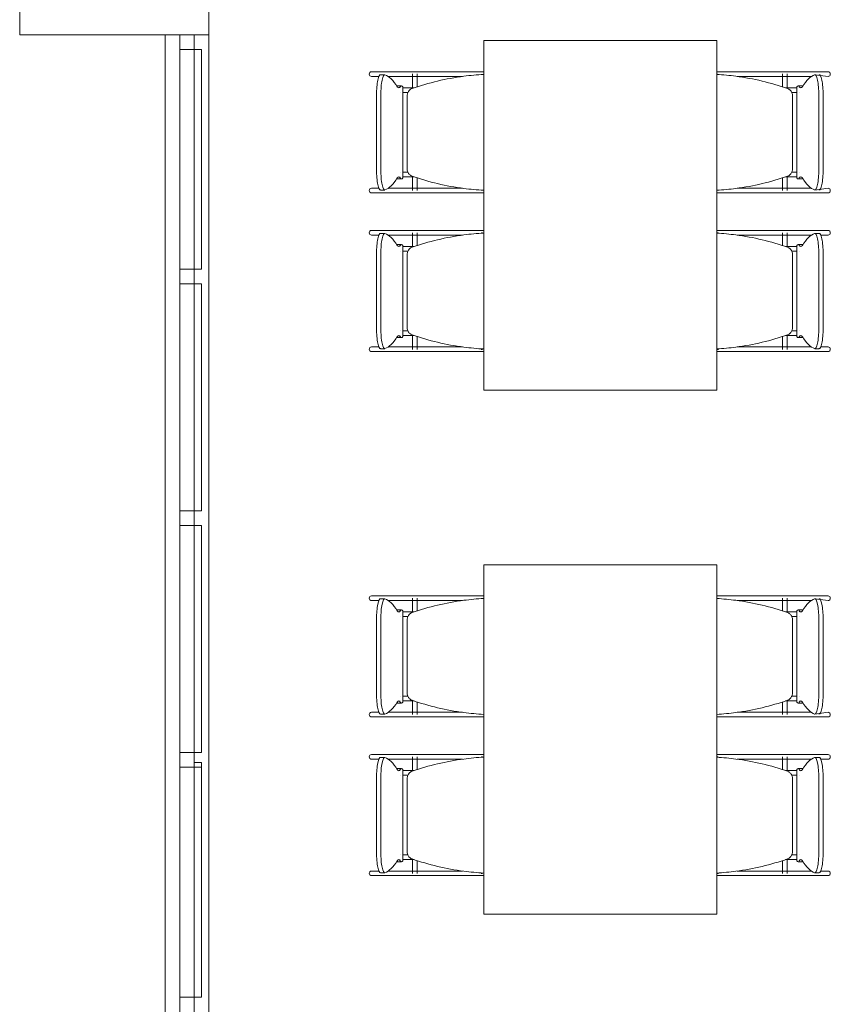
# Model space of a CAD drawing. Extents: x -1871171.1 to -1871111.3, y 2848215.5 to 2848272.6.
# Tile 67 of 121: x -1871166 to -1871163.2, y 2848261 to 2848264.4. Entities that reach past the tile are written whole.
import ezdxf

# ---------------------------------------------------------------- set-up
doc = ezdxf.new("R2010")
doc.units = 0
doc.header["$MEASUREMENT"] = 0
for name, color, linetype, lineweight in [('6075-BSE-ARQ-TERR$0$K-BSE-ARQ-ALV', 7, 'CONTINUOUS', 5), ('6075-BSE-ARQ-TERR$0$K-BSE-ARQ-LAY', 252, 'CONTINUOUS', 5), ('6075-BSE-ARQ-TERR$0$K-BSE-ARQ-MOB', 8, 'CONTINUOUS', 5)]:
    doc.layers.add(name, color=color, linetype=linetype, lineweight=lineweight)
doc.layers.add('K-NV2-ARQ-TXT-GER', color=1, linetype='CONTINUOUS')

# ---------------------------------------------------------------- blocks, each defined once
blk = doc.blocks.new('6075-BSE-ARQ-TERR')
at = {"layer": '6075-BSE-ARQ-TERR$0$K-BSE-ARQ-ALV'}
for p, q in [((0.65, -1), (0.65, -24.25)), ((0, -6.25), (0, -7.25)), ((0, -7.25), (0.65, -7.25)), ((0.5, -12.25), (0.5, -7.25))]:
    blk.add_line(p, q, dxfattribs=at)
at = {"layer": '6075-BSE-ARQ-TERR$0$K-BSE-ARQ-LAY', "extrusion": (0, 0, -1)}
for p, q in [((0.55, -7.25), (0.55, -12.25)), ((0.6, -12.25), (0.6, -7.25)), ((0.6245, -8.055), (0.55, -8.055)), ((0.55, -8.105), (0.6245, -8.105)), ((0.6245, -8.885), (0.55, -8.885)), ((0.55, -8.935), (0.6245, -8.935)), ((0.6245, -9.715), (0.55, -9.715)), ((0.55, -9.765), (0.6245, -9.765)), ((0.6245, -10.555), (0.55, -10.555))]:
    blk.add_line(p, q, dxfattribs=at)
at = {"layer": '6075-BSE-ARQ-TERR$0$K-BSE-ARQ-LAY'}
for p, q in [((0.55, -7.3), (0.6245, -7.3)), ((0.6245, -8.055), (0.6245, -7.3)), ((0.6245, -8.885), (0.6245, -8.105)), ((0.6245, -9.715), (0.6245, -8.935)), ((0.6245, -9.75), (0.6, -9.75)), ((0.6245, -10.555), (0.6245, -9.75))]:
    blk.add_line(p, q, dxfattribs=at)
at = {"layer": '6075-BSE-ARQ-TERR$0$K-BSE-ARQ-MOB'}
for p, q in [((1.5947, -7.2701), (1.5947, -8.4701)), ((2.3947, -7.2701), (1.5947, -7.2701)), ((2.3947, -8.4701), (2.3947, -7.2701)), ((1.3519, -7.3771), (1.2087, -7.3771)), ((1.2087, -7.3931), (1.2339, -7.3931)), ((1.2541, -7.387), (1.2393, -7.387)), ((1.2654, -7.3931), (1.4305, -7.3931)), ((1.3499, -7.3846), (1.3499, -7.4339)), ((1.459, -7.3771), (1.3532, -7.3771)), ((1.3659, -7.4288), (1.3659, -7.3846)), ((1.559, -7.3771), (1.4614, -7.3771)), ((1.4614, -7.3931), (1.5213, -7.3931)), ((1.5947, -7.3771), (1.56, -7.3771)), ((2.3958, -7.3846), (2.3958, -7.3865)), ((2.4495, -7.3771), (2.4137, -7.3771)), ((2.6329, -7.3771), (2.4509, -7.3771)), ((2.4648, -7.3931), (2.6329, -7.3931)), ((2.6202, -7.3846), (2.6202, -7.4288)), ((2.6362, -7.4339), (2.6362, -7.3846)), ((2.7775, -7.3771), (2.6497, -7.3771)), ((2.6497, -7.3931), (2.7207, -7.3931)), ((2.7775, -7.3931), (2.7321, -7.387)), ((1.3119, -7.425), (1.2972, -7.425)), ((1.3161, -7.7418), (1.3161, -7.4284)), ((2.67, -7.4284), (2.67, -7.7418)), ((2.689, -7.425), (2.6742, -7.425)), ((1.226, -7.7132), (1.226, -7.457)), ((1.2407, -7.457), (1.2407, -7.7132)), ((1.3315, -7.4581), (1.3315, -7.7121)), ((2.6547, -7.7121), (2.6547, -7.4581)), ((2.7454, -7.7132), (2.7454, -7.457)), ((2.7602, -7.457), (2.7602, -7.7132)), ((1.3499, -7.7362), (1.3499, -7.7851)), ((1.3659, -7.7851), (1.3659, -7.7413)), ((2.6202, -7.7413), (2.6202, -7.7851)), ((2.6362, -7.7851), (2.6362, -7.7362)), ((1.2339, -7.7771), (1.2087, -7.7771)), ((1.3519, -7.7771), (1.2654, -7.7771)), ((1.2972, -7.7451), (1.3119, -7.7451)), ((1.459, -7.7771), (1.3532, -7.7771)), ((1.5213, -7.7771), (1.4614, -7.7771)), ((2.6329, -7.7771), (2.4648, -7.7771)), ((2.7207, -7.7771), (2.6497, -7.7771)), ((2.6742, -7.7451), (2.689, -7.7451)), ((2.7321, -7.7832), (2.7775, -7.7771)), ((1.2087, -7.7931), (1.4305, -7.7931)), ((1.2393, -7.7832), (1.2541, -7.7832)), ((1.4614, -7.7931), (1.5725, -7.7931)), ((2.3958, -7.7836), (2.3958, -7.7851)), ((2.4137, -7.7931), (2.5247, -7.7931)), ((2.5556, -7.7931), (2.7775, -7.7931)), ((1.3519, -7.9221), (1.2087, -7.9221)), ((1.2087, -7.9381), (1.2339, -7.9381)), ((1.2541, -7.932), (1.2393, -7.932)), ((1.2654, -7.9381), (1.4305, -7.9381)), ((1.3499, -7.9301), (1.3499, -7.9789)), ((1.459, -7.9221), (1.3532, -7.9221)), ((1.3659, -7.9738), (1.3659, -7.9301)), ((1.559, -7.9221), (1.4614, -7.9221)), ((1.4614, -7.9381), (1.5213, -7.9381)), ((1.5947, -7.9221), (1.56, -7.9221)), ((1.5863, -7.9301), (1.59, -7.9301)), ((2.3958, -7.9301), (2.3958, -7.9315)), ((2.3961, -7.9301), (2.3998, -7.9301)), ((2.4495, -7.9221), (2.4137, -7.9221)), ((2.6329, -7.9221), (2.4509, -7.9221)), ((2.4648, -7.9381), (2.6329, -7.9381)), ((2.6202, -7.9301), (2.6202, -7.9738)), ((2.6362, -7.9789), (2.6362, -7.9301)), ((2.7775, -7.9221), (2.6497, -7.9221)), ((2.6497, -7.9381), (2.7207, -7.9381)), ((2.7468, -7.932), (2.7321, -7.932)), ((2.7522, -7.9381), (2.7775, -7.9381)), ((1.3119, -7.97), (1.2972, -7.97)), ((1.3161, -8.2868), (1.3161, -7.9734)), ((2.67, -7.9734), (2.67, -8.2868)), ((2.689, -7.97), (2.6742, -7.97)), ((1.226, -8.2582), (1.226, -8.002)), ((1.2407, -8.002), (1.2407, -8.2582)), ((1.3315, -8.0031), (1.3315, -8.2571)), ((2.6547, -8.2571), (2.6547, -8.0031)), ((2.7454, -8.2582), (2.7454, -8.002)), ((2.7602, -8.002), (2.7602, -8.2582)), ((1.3499, -8.2812), (1.3499, -8.3306)), ((2.6362, -8.3306), (2.6362, -8.2812)), ((1.2972, -8.2901), (1.3119, -8.2901)), ((1.3659, -8.3306), (1.3659, -8.2863)), ((2.6202, -8.2863), (2.6202, -8.3306)), ((2.6742, -8.2901), (2.689, -8.2901)), ((1.2339, -8.3221), (1.2087, -8.3221)), ((1.2087, -8.3381), (1.4305, -8.3381)), ((1.2393, -8.3282), (1.2541, -8.3282)), ((1.3519, -8.3221), (1.2654, -8.3221)), ((1.459, -8.3221), (1.3532, -8.3221)), ((1.5213, -8.3221), (1.4614, -8.3221)), ((1.4614, -8.3381), (1.5725, -8.3381)), ((1.59, -8.3306), (1.5855, -8.3306)), ((2.3958, -8.3286), (2.3958, -8.3306)), ((2.4007, -8.3306), (2.3961, -8.3306)), ((2.4137, -8.3381), (2.5247, -8.3381)), ((2.6329, -8.3221), (2.4648, -8.3221)), ((2.5556, -8.3381), (2.7775, -8.3381)), ((2.7207, -8.3221), (2.6497, -8.3221)), ((2.7321, -8.3282), (2.7468, -8.3282)), ((2.7775, -8.3221), (2.7522, -8.3221)), ((1.5947, -8.4701), (2.3947, -8.4701)), ((1.5947, -9.0701), (1.5947, -10.2701)), ((2.3947, -9.0701), (1.5947, -9.0701)), ((2.3947, -10.2701), (2.3947, -9.0701)), ((1.3519, -9.1771), (1.2087, -9.1771)), ((1.2087, -9.1931), (1.2339, -9.1931)), ((1.2541, -9.187), (1.2393, -9.187)), ((1.2654, -9.1931), (1.4305, -9.1931)), ((1.3499, -9.1846), (1.3499, -9.2339)), ((1.459, -9.1771), (1.3532, -9.1771)), ((1.3659, -9.2288), (1.3659, -9.1846)), ((1.559, -9.1771), (1.4614, -9.1771)), ((1.4614, -9.1931), (1.5213, -9.1931)), ((1.5947, -9.1771), (1.56, -9.1771)), ((2.3958, -9.1846), (2.3958, -9.1865)), ((2.4495, -9.1771), (2.4137, -9.1771)), ((2.6329, -9.1771), (2.4509, -9.1771)), ((2.4648, -9.1931), (2.6329, -9.1931)), ((2.6202, -9.1846), (2.6202, -9.2288)), ((2.6362, -9.2339), (2.6362, -9.1846)), ((2.7775, -9.1771), (2.6497, -9.1771)), ((2.6497, -9.1931), (2.7207, -9.1931)), ((2.7775, -9.1931), (2.7321, -9.187)), ((1.3119, -9.225), (1.2972, -9.225)), ((1.3161, -9.5418), (1.3161, -9.2284)), ((2.67, -9.2284), (2.67, -9.5418)), ((2.689, -9.225), (2.6742, -9.225)), ((1.226, -9.5132), (1.226, -9.257)), ((1.2407, -9.257), (1.2407, -9.5132)), ((1.3315, -9.2581), (1.3315, -9.5121)), ((2.6547, -9.5121), (2.6547, -9.2581)), ((2.7454, -9.5132), (2.7454, -9.257)), ((2.7602, -9.257), (2.7602, -9.5132)), ((1.3499, -9.5362), (1.3499, -9.5851)), ((2.6362, -9.5851), (2.6362, -9.5362)), ((1.2972, -9.5451), (1.3119, -9.5451)), ((1.3659, -9.5851), (1.3659, -9.5413)), ((2.6202, -9.5413), (2.6202, -9.5851)), ((2.6742, -9.5451), (2.689, -9.5451)), ((1.2339, -9.5771), (1.2087, -9.5771)), ((1.2087, -9.5931), (1.4305, -9.5931)), ((1.2393, -9.5832), (1.2541, -9.5832)), ((1.3519, -9.5771), (1.2654, -9.5771)), ((1.459, -9.5771), (1.3532, -9.5771)), ((1.5213, -9.5771), (1.4614, -9.5771)), ((1.4614, -9.5931), (1.5725, -9.5931)), ((2.3958, -9.5836), (2.3958, -9.5851)), ((2.4137, -9.5931), (2.5247, -9.5931)), ((2.6329, -9.5771), (2.4648, -9.5771)), ((2.5556, -9.5931), (2.7775, -9.5931)), ((2.7207, -9.5771), (2.6497, -9.5771)), ((2.7321, -9.5832), (2.7775, -9.5771)), ((1.3519, -9.7221), (1.2087, -9.7221)), ((1.2087, -9.7381), (1.2339, -9.7381)), ((1.2541, -9.732), (1.2393, -9.732)), ((1.2654, -9.7381), (1.4305, -9.7381)), ((1.3499, -9.7301), (1.3499, -9.7789)), ((1.459, -9.7221), (1.3532, -9.7221)), ((1.3659, -9.7738), (1.3659, -9.7301)), ((1.559, -9.7221), (1.4614, -9.7221)), ((1.4614, -9.7381), (1.5213, -9.7381)), ((1.5947, -9.7221), (1.56, -9.7221)), ((1.5863, -9.7301), (1.59, -9.7301)), ((2.3958, -9.7301), (2.3958, -9.7315)), ((2.3961, -9.7301), (2.3998, -9.7301)), ((2.4495, -9.7221), (2.4137, -9.7221)), ((2.6329, -9.7221), (2.4509, -9.7221)), ((2.4648, -9.7381), (2.6329, -9.7381)), ((2.6202, -9.7301), (2.6202, -9.7738)), ((2.6362, -9.7789), (2.6362, -9.7301)), ((2.7775, -9.7221), (2.6497, -9.7221)), ((2.6497, -9.7381), (2.7207, -9.7381)), ((2.7468, -9.732), (2.7321, -9.732)), ((2.7522, -9.7381), (2.7775, -9.7381)), ((1.3119, -9.77), (1.2972, -9.77)), ((1.3161, -10.0868), (1.3161, -9.7734)), ((2.67, -9.7734), (2.67, -10.0868)), ((2.689, -9.77), (2.6742, -9.77)), ((1.226, -10.0582), (1.226, -9.802)), ((1.2407, -9.802), (1.2407, -10.0582)), ((1.3315, -9.8031), (1.3315, -10.0571)), ((2.6547, -10.0571), (2.6547, -9.8031)), ((2.7454, -10.0582), (2.7454, -9.802)), ((2.7602, -9.802), (2.7602, -10.0582)), ((1.2972, -10.0901), (1.3119, -10.0901)), ((1.3499, -10.0812), (1.3499, -10.1306)), ((1.3659, -10.1306), (1.3659, -10.0863)), ((2.6202, -10.0863), (2.6202, -10.1306)), ((2.6362, -10.1306), (2.6362, -10.0812)), ((2.6742, -10.0901), (2.689, -10.0901)), ((1.2339, -10.1221), (1.2087, -10.1221)), ((1.2087, -10.1381), (1.4305, -10.1381)), ((1.2393, -10.1282), (1.2541, -10.1282)), ((1.3519, -10.1221), (1.2654, -10.1221)), ((1.459, -10.1221), (1.3532, -10.1221)), ((1.5213, -10.1221), (1.4614, -10.1221)), ((1.4614, -10.1381), (1.5725, -10.1381)), ((1.59, -10.1306), (1.5855, -10.1306)), ((2.3958, -10.1286), (2.3958, -10.1306)), ((2.4007, -10.1306), (2.3961, -10.1306)), ((2.4137, -10.1381), (2.5247, -10.1381)), ((2.6329, -10.1221), (2.4648, -10.1221)), ((2.5556, -10.1381), (2.7775, -10.1381)), ((2.7207, -10.1221), (2.6497, -10.1221)), ((2.7321, -10.1282), (2.7468, -10.1282)), ((2.7775, -10.1221), (2.7522, -10.1221)), ((1.5947, -10.2701), (2.3947, -10.2701))]:
    blk.add_line(p, q, dxfattribs=at)
at = {"layer": '6075-BSE-ARQ-TERR$0$K-BSE-ARQ-MOB', "flags": 128}
for points in [[(1.3532, -7.3771), (1.3457, -7.3771), (1.3445, -7.3771), (1.3365, -7.3771)], [(1.3365, -7.3931), (1.3532, -7.3931)], [(1.4614, -7.3771), (1.4566, -7.3771), (1.4337, -7.3771), (1.4305, -7.3771)], [(1.4305, -7.3931), (1.4614, -7.3931)], [(1.56, -7.3771), (1.5558, -7.3771), (1.5445, -7.3771), (1.5353, -7.3771)], [(1.5947, -7.3771), (1.5725, -7.3771)], [(2.4137, -7.3771), (2.3947, -7.3771)], [(2.4509, -7.3771), (2.4453, -7.3771), (2.4347, -7.3771), (2.4261, -7.3771)], [(2.5556, -7.3771), (2.5247, -7.3771)], [(2.5247, -7.3931), (2.5556, -7.3931)], [(2.6497, -7.3771), (2.6452, -7.3771), (2.6337, -7.3771), (2.6329, -7.3771)], [(2.6329, -7.3931), (2.6497, -7.3931)], [(1.3079, -7.4321), (1.3083, -7.4321)], [(1.3163, -7.4321), (1.3557, -7.4321)], [(2.6305, -7.4321), (2.6697, -7.4321)], [(2.6778, -7.4321), (2.6782, -7.4321), (2.6782, -7.4321)], [(1.3084, -7.4481), (1.3079, -7.4481), (1.3079, -7.4481)], [(1.333, -7.4481), (1.3253, -7.4481), (1.3239, -7.4481), (1.3165, -7.4481)], [(2.6699, -7.4481), (2.6652, -7.4481), (2.6534, -7.4481), (2.6524, -7.4481)], [(2.6782, -7.4481), (2.6778, -7.4481)], [(1.3079, -7.7221), (1.3083, -7.7221)], [(1.3084, -7.7381), (1.3079, -7.7381), (1.3079, -7.7381)], [(1.3163, -7.7221), (1.3337, -7.7221)], [(1.3557, -7.7381), (1.3239, -7.7381), (1.3165, -7.7381)], [(2.6699, -7.7381), (2.6652, -7.7381), (2.6341, -7.7381), (2.6305, -7.7381)], [(2.6531, -7.7221), (2.6697, -7.7221)], [(2.6778, -7.7221), (2.6782, -7.7221), (2.6782, -7.7221)], [(2.6782, -7.7381), (2.6778, -7.7381)], [(1.3532, -7.7771), (1.3457, -7.7771), (1.3445, -7.7771), (1.3365, -7.7771)], [(1.4614, -7.7771), (1.4566, -7.7771), (1.4337, -7.7771), (1.4305, -7.7771)], [(2.5556, -7.7771), (2.5247, -7.7771)], [(2.6497, -7.7771), (2.6452, -7.7771), (2.6337, -7.7771), (2.6329, -7.7771)], [(1.3365, -7.7931), (1.3532, -7.7931)], [(1.4305, -7.7931), (1.4614, -7.7931)], [(1.5353, -7.7931), (1.56, -7.7931)], [(1.5725, -7.7931), (1.5947, -7.7931)], [(2.3947, -7.7931), (2.4137, -7.7931)], [(2.4261, -7.7931), (2.4509, -7.7931)], [(2.5247, -7.7931), (2.5556, -7.7931)], [(2.6329, -7.7931), (2.6497, -7.7931)], [(1.3532, -7.9221), (1.3457, -7.9221), (1.3445, -7.9221), (1.3365, -7.9221)], [(1.3365, -7.9381), (1.3532, -7.9381)], [(1.4614, -7.9221), (1.4566, -7.9221), (1.4337, -7.9221), (1.4305, -7.9221)], [(1.4305, -7.9381), (1.4614, -7.9381)], [(1.56, -7.9221), (1.5558, -7.9221), (1.5445, -7.9221), (1.5353, -7.9221)], [(1.5947, -7.9221), (1.5725, -7.9221)], [(2.4137, -7.9221), (2.3947, -7.9221)], [(2.4509, -7.9221), (2.4453, -7.9221), (2.4347, -7.9221), (2.4261, -7.9221)], [(2.5556, -7.9221), (2.5247, -7.9221)], [(2.5247, -7.9381), (2.5556, -7.9381)], [(2.6497, -7.9221), (2.6452, -7.9221), (2.6337, -7.9221), (2.6329, -7.9221)], [(2.6329, -7.9381), (2.6497, -7.9381)], [(1.3079, -7.9771), (1.3083, -7.9771)], [(1.3163, -7.9771), (1.3557, -7.9771)], [(2.6305, -7.9771), (2.6697, -7.9771)], [(2.6778, -7.9771), (2.6782, -7.9771), (2.6782, -7.9771)], [(1.3084, -7.9931), (1.3079, -7.9931), (1.3079, -7.9931)], [(1.333, -7.9931), (1.3253, -7.9931), (1.3239, -7.9931), (1.3165, -7.9931)], [(2.6699, -7.9931), (2.6652, -7.9931), (2.6534, -7.9931), (2.6524, -7.9931)], [(2.6782, -7.9931), (2.6778, -7.9931)], [(1.3079, -8.2671), (1.3083, -8.2671)], [(1.3084, -8.2831), (1.3079, -8.2831), (1.3079, -8.2831)], [(1.3163, -8.2671), (1.3337, -8.2671)], [(1.3557, -8.2831), (1.3239, -8.2831), (1.3165, -8.2831)], [(2.6699, -8.2831), (2.6652, -8.2831), (2.6341, -8.2831), (2.6305, -8.2831)], [(2.6531, -8.2671), (2.6697, -8.2671)], [(2.6778, -8.2671), (2.6782, -8.2671), (2.6782, -8.2671)], [(2.6782, -8.2831), (2.6778, -8.2831)], [(1.3532, -8.3221), (1.3457, -8.3221), (1.3445, -8.3221), (1.3365, -8.3221)], [(1.3365, -8.3381), (1.3532, -8.3381)], [(1.4614, -8.3221), (1.4566, -8.3221), (1.4337, -8.3221), (1.4305, -8.3221)], [(1.4305, -8.3381), (1.4614, -8.3381)], [(1.5353, -8.3381), (1.56, -8.3381)], [(1.5725, -8.3381), (1.5947, -8.3381)], [(2.3947, -8.3381), (2.4137, -8.3381)], [(2.4261, -8.3381), (2.4509, -8.3381)], [(2.5556, -8.3221), (2.5247, -8.3221)], [(2.5247, -8.3381), (2.5556, -8.3381)], [(2.6497, -8.3221), (2.6452, -8.3221), (2.6337, -8.3221), (2.6329, -8.3221)], [(2.6329, -8.3381), (2.6497, -8.3381)], [(1.3532, -9.1771), (1.3457, -9.1771), (1.3445, -9.1771), (1.3365, -9.1771)], [(1.3365, -9.1931), (1.3532, -9.1931)], [(1.4614, -9.1771), (1.4566, -9.1771), (1.4337, -9.1771), (1.4305, -9.1771)], [(1.4305, -9.1931), (1.4614, -9.1931)], [(1.56, -9.1771), (1.5558, -9.1771), (1.5445, -9.1771), (1.5353, -9.1771)], [(1.5947, -9.1771), (1.5725, -9.1771)], [(2.4137, -9.1771), (2.3947, -9.1771)], [(2.4509, -9.1771), (2.4453, -9.1771), (2.4347, -9.1771), (2.4261, -9.1771)], [(2.5556, -9.1771), (2.5247, -9.1771)], [(2.5247, -9.1931), (2.5556, -9.1931)], [(2.6497, -9.1771), (2.6452, -9.1771), (2.6337, -9.1771), (2.6329, -9.1771)], [(2.6329, -9.1931), (2.6497, -9.1931)], [(1.3079, -9.2321), (1.3083, -9.2321)], [(1.3163, -9.2321), (1.3557, -9.2321)], [(2.6305, -9.2321), (2.6697, -9.2321)], [(2.6778, -9.2321), (2.6782, -9.2321), (2.6782, -9.2321)], [(1.3084, -9.2481), (1.3079, -9.2481), (1.3079, -9.2481)], [(1.333, -9.2481), (1.3253, -9.2481), (1.3239, -9.2481), (1.3165, -9.2481)], [(2.6699, -9.2481), (2.6652, -9.2481), (2.6534, -9.2481), (2.6524, -9.2481)], [(2.6782, -9.2481), (2.6778, -9.2481)], [(1.3079, -9.5221), (1.3083, -9.5221)], [(1.3163, -9.5221), (1.3337, -9.5221)], [(2.6531, -9.5221), (2.6697, -9.5221)], [(2.6778, -9.5221), (2.6782, -9.5221), (2.6782, -9.5221)], [(1.3084, -9.5381), (1.3079, -9.5381), (1.3079, -9.5381)], [(1.3557, -9.5381), (1.3239, -9.5381), (1.3165, -9.5381)], [(2.6699, -9.5381), (2.6652, -9.5381), (2.6341, -9.5381), (2.6305, -9.5381)], [(2.6782, -9.5381), (2.6778, -9.5381)], [(1.3532, -9.5771), (1.3457, -9.5771), (1.3445, -9.5771), (1.3365, -9.5771)], [(1.3365, -9.5931), (1.3532, -9.5931)], [(1.4614, -9.5771), (1.4566, -9.5771), (1.4337, -9.5771), (1.4305, -9.5771)], [(1.4305, -9.5931), (1.4614, -9.5931)], [(1.5353, -9.5931), (1.56, -9.5931)], [(1.5725, -9.5931), (1.5947, -9.5931)], [(2.3947, -9.5931), (2.4137, -9.5931)], [(2.4261, -9.5931), (2.4509, -9.5931)], [(2.5556, -9.5771), (2.5247, -9.5771)], [(2.5247, -9.5931), (2.5556, -9.5931)], [(2.6497, -9.5771), (2.6452, -9.5771), (2.6337, -9.5771), (2.6329, -9.5771)], [(2.6329, -9.5931), (2.6497, -9.5931)], [(1.3532, -9.7221), (1.3457, -9.7221), (1.3445, -9.7221), (1.3365, -9.7221)], [(1.3365, -9.7381), (1.3532, -9.7381)], [(1.4614, -9.7221), (1.4566, -9.7221), (1.4337, -9.7221), (1.4305, -9.7221)], [(1.4305, -9.7381), (1.4614, -9.7381)], [(1.56, -9.7221), (1.5558, -9.7221), (1.5445, -9.7221), (1.5353, -9.7221)], [(1.5947, -9.7221), (1.5725, -9.7221)], [(2.4137, -9.7221), (2.3947, -9.7221)], [(2.4509, -9.7221), (2.4453, -9.7221), (2.4347, -9.7221), (2.4261, -9.7221)], [(2.5556, -9.7221), (2.5247, -9.7221)], [(2.5247, -9.7381), (2.5556, -9.7381)], [(2.6497, -9.7221), (2.6452, -9.7221), (2.6337, -9.7221), (2.6329, -9.7221)], [(2.6329, -9.7381), (2.6497, -9.7381)], [(1.3079, -9.7771), (1.3083, -9.7771)], [(1.3084, -9.7931), (1.3079, -9.7931), (1.3079, -9.7931)], [(1.3163, -9.7771), (1.3557, -9.7771)], [(1.333, -9.7931), (1.3253, -9.7931), (1.3239, -9.7931), (1.3165, -9.7931)], [(2.6305, -9.7771), (2.6697, -9.7771)], [(2.6699, -9.7931), (2.6652, -9.7931), (2.6534, -9.7931), (2.6524, -9.7931)], [(2.6778, -9.7771), (2.6782, -9.7771), (2.6782, -9.7771)], [(2.6782, -9.7931), (2.6778, -9.7931)], [(1.3079, -10.0671), (1.3083, -10.0671)], [(1.3163, -10.0671), (1.3337, -10.0671)], [(2.6531, -10.0671), (2.6697, -10.0671)], [(2.6778, -10.0671), (2.6782, -10.0671), (2.6782, -10.0671)], [(1.3084, -10.0831), (1.3079, -10.0831), (1.3079, -10.0831)], [(1.3557, -10.0831), (1.3239, -10.0831), (1.3165, -10.0831)], [(2.6699, -10.0831), (2.6652, -10.0831), (2.6341, -10.0831), (2.6305, -10.0831)], [(2.6782, -10.0831), (2.6778, -10.0831)], [(1.3532, -10.1221), (1.3457, -10.1221), (1.3445, -10.1221), (1.3365, -10.1221)], [(1.3365, -10.1381), (1.3532, -10.1381)], [(1.4614, -10.1221), (1.4566, -10.1221), (1.4337, -10.1221), (1.4305, -10.1221)], [(1.4305, -10.1381), (1.4614, -10.1381)], [(1.5353, -10.1381), (1.56, -10.1381)], [(1.5725, -10.1381), (1.5947, -10.1381)], [(2.3947, -10.1381), (2.4137, -10.1381)], [(2.4261, -10.1381), (2.4509, -10.1381)], [(2.5556, -10.1221), (2.5247, -10.1221)], [(2.5247, -10.1381), (2.5556, -10.1381)], [(2.6497, -10.1221), (2.6452, -10.1221), (2.6337, -10.1221), (2.6329, -10.1221)], [(2.6329, -10.1381), (2.6497, -10.1381)]]:
    blk.add_lwpolyline(points, dxfattribs=at)
at = {"layer": '6075-BSE-ARQ-TERR$0$K-BSE-ARQ-MOB'}
for centre, major_axis, ratio, start_param, end_param in [((1.2087, -7.3851), (0, 0.008), 0.93358, 0, 1.570796), ((1.2087, -7.3851), (0, 0.008), 0.93358, 1.570796, 3.141593), ((1.2393, -7.457), (0, 0.07), 0.190809, -0.06917, 1.570796), ((1.2541, -7.457), (0, 0.07), 0.190809, -0.06917, 1.570796), ((1.242, -8.3657), (0, 0.9808), 0.190809, -0.299129, -0.06917), ((2.7441, -8.3657), (0, 0.9808), 0.190809, 0.06917, 0.299129), ((2.7321, -7.457), (0, 0.07), 0.190809, -1.570796, 0.06917), ((2.7468, -7.457), (0, 0.07), 0.190809, -1.570796, 0.06917), ((2.7775, -7.3851), (0, 0.008), 0.93358, 4.712389, 6.283185), ((2.7775, -7.3851), (0, 0.008), 0.93358, 3.141593, 4.712389), ((1.2972, -7.5), (0, 0.0749), 0.190809, -0.09971, 0.09971), ((1.3024, -7.3392), (0, 0.0933), 0.190809, 2.842464, 3.440721), ((1.3119, -7.5), (0, 0.0749), 0.190809, -0.299129, 0.299129), ((2.6742, -7.5), (0, 0.0749), 0.190809, -0.299129, 0.299129), ((2.6837, -7.3392), (0, 0.0933), 0.190809, 2.842464, 3.440721), ((2.689, -7.5), (0, 0.0749), 0.190809, -0.09971, 0.09971), ((1.2393, -7.7132), (0, 0.07), 0.190809, 1.570796, 3.210763), ((1.2541, -7.7132), (0, 0.07), 0.190809, 1.570796, 3.210763), ((1.242, -6.8045), (0, 0.9808), 0.190809, 3.210763, 3.440721), ((1.3024, -7.831), (0, 0.0933), 0.190809, -0.299129, 0.299129), ((1.3119, -7.6702), (0, 0.0749), 0.190809, 2.842464, 3.440721), ((2.6742, -7.6702), (0, 0.0749), 0.190809, 2.842464, 3.440721), ((2.6837, -7.831), (0, 0.0933), 0.190809, -0.299129, 0.299129), ((2.7441, -6.8045), (0, 0.9808), 0.190809, 2.842464, 3.072423), ((2.7321, -7.7132), (0, 0.07), 0.190809, 3.072423, 4.712389), ((2.7468, -7.7132), (0, 0.07), 0.190809, 3.072423, 4.712389), ((1.2087, -7.7851), (0, 0.008), 0.93358, 0, 1.570796), ((1.2972, -7.6702), (0, 0.0749), 0.190809, 3.041883, 3.241302), ((2.689, -7.6702), (0, 0.0749), 0.190809, 3.041883, 3.241302), ((2.7775, -7.7851), (0, 0.008), 0.93358, -1.570796, 0), ((1.2087, -7.7851), (0, 0.008), 0.93358, 1.570796, 3.141593), ((2.7775, -7.7851), (0, 0.008), 0.93358, 3.141593, 4.712389), ((1.2087, -7.9301), (0, 0.008), 0.93358, 0, 1.570796), ((1.2087, -7.9301), (0, 0.008), 0.93358, 1.570796, 3.141593), ((1.2393, -8.002), (0, 0.07), 0.190809, -0.06917, 1.570796), ((1.2541, -8.002), (0, 0.07), 0.190809, -0.06917, 1.570796), ((1.242, -8.9107), (0, 0.9808), 0.190809, -0.299129, -0.06917), ((2.7441, -8.9107), (0, 0.9808), 0.190809, 0.06917, 0.299129), ((2.7321, -8.002), (0, 0.07), 0.190809, -1.570796, 0.06917), ((2.7468, -8.002), (0, 0.07), 0.190809, -1.570796, 0.06917), ((2.7775, -7.9301), (0, 0.008), 0.93358, -1.570796, 0), ((2.7775, -7.9301), (0, 0.008), 0.93358, 3.141593, 4.712389), ((1.2972, -8.045), (0, 0.0749), 0.190809, -0.09971, 0.09971), ((1.3024, -7.8842), (0, 0.0933), 0.190809, 2.842464, 3.440721), ((1.3119, -8.045), (0, 0.0749), 0.190809, -0.299129, 0.299129), ((2.6742, -8.045), (0, 0.0749), 0.190809, -0.299129, 0.299129), ((2.6837, -7.8842), (0, 0.0933), 0.190809, 2.842464, 3.440721), ((2.689, -8.045), (0, 0.0749), 0.190809, -0.09971, 0.09971), ((1.2393, -8.2582), (0, 0.07), 0.190809, 1.570796, 3.210763), ((1.2541, -8.2582), (0, 0.07), 0.190809, 1.570796, 3.210763), ((1.3024, -8.376), (0, 0.0933), 0.190809, -0.299129, 0.299129), ((2.6837, -8.376), (0, 0.0933), 0.190809, -0.299129, 0.299129), ((2.7321, -8.2582), (0, 0.07), 0.190809, 3.072423, 4.712389), ((2.7468, -8.2582), (0, 0.07), 0.190809, 3.072423, 4.712389), ((1.242, -7.3495), (0, 0.9808), 0.190809, 3.210763, 3.440721), ((1.2972, -8.2152), (0, 0.0749), 0.190809, 3.041883, 3.241302), ((1.3119, -8.2152), (0, 0.0749), 0.190809, 2.842464, 3.440721), ((2.6742, -8.2152), (0, 0.0749), 0.190809, 2.842464, 3.440721), ((2.689, -8.2152), (0, 0.0749), 0.190809, 3.041883, 3.241302), ((2.7441, -7.3495), (0, 0.9808), 0.190809, 2.842464, 3.072423), ((1.2087, -8.3301), (0, 0.008), 0.93358, 0, 1.570796), ((1.2087, -8.3301), (0, 0.008), 0.93358, 1.570796, 3.141593), ((2.7775, -8.3301), (0, 0.008), 0.93358, 4.712389, 6.283185), ((2.7775, -8.3301), (0, 0.008), 0.93358, 3.141593, 4.712389), ((1.2087, -9.1851), (0, 0.008), 0.93358, 0, 1.570796), ((1.2087, -9.1851), (0, 0.008), 0.93358, 1.570796, 3.141593), ((1.2393, -9.257), (0, 0.07), 0.190809, -0.06917, 1.570796), ((1.2541, -9.257), (0, 0.07), 0.190809, -0.06917, 1.570796), ((1.242, -10.1657), (0, 0.9808), 0.190809, -0.299129, -0.06917), ((2.7441, -10.1657), (0, 0.9808), 0.190809, 0.06917, 0.299129), ((2.7321, -9.257), (0, 0.07), 0.190809, -1.570796, 0.06917), ((2.7468, -9.257), (0, 0.07), 0.190809, -1.570796, 0.06917), ((2.7775, -9.1851), (0, 0.008), 0.93358, 4.712389, 6.283185), ((2.7775, -9.1851), (0, 0.008), 0.93358, 3.141593, 4.712389), ((1.2972, -9.3), (0, 0.0749), 0.190809, -0.09971, 0.09971), ((1.3024, -9.1392), (0, 0.0933), 0.190809, 2.842464, 3.440721), ((1.3119, -9.3), (0, 0.0749), 0.190809, -0.299129, 0.299129), ((2.6742, -9.3), (0, 0.0749), 0.190809, -0.299129, 0.299129), ((2.6837, -9.1392), (0, 0.0933), 0.190809, 2.842464, 3.440721), ((2.689, -9.3), (0, 0.0749), 0.190809, -0.09971, 0.09971), ((1.2393, -9.5132), (0, 0.07), 0.190809, 1.570796, 3.210763), ((1.2541, -9.5132), (0, 0.07), 0.190809, 1.570796, 3.210763), ((1.3024, -9.631), (0, 0.0933), 0.190809, -0.299129, 0.299129), ((2.6837, -9.631), (0, 0.0933), 0.190809, -0.299129, 0.299129), ((2.7321, -9.5132), (0, 0.07), 0.190809, 3.072423, 4.712389), ((2.7468, -9.5132), (0, 0.07), 0.190809, 3.072423, 4.712389), ((1.242, -8.6045), (0, 0.9808), 0.190809, 3.210763, 3.440721), ((1.2972, -9.4702), (0, 0.0749), 0.190809, 3.041883, 3.241302), ((1.3119, -9.4702), (0, 0.0749), 0.190809, 2.842464, 3.440721), ((2.6742, -9.4702), (0, 0.0749), 0.190809, 2.842464, 3.440721), ((2.689, -9.4702), (0, 0.0749), 0.190809, 3.041883, 3.241302), ((2.7441, -8.6045), (0, 0.9808), 0.190809, 2.842464, 3.072423), ((1.2087, -9.5851), (0, 0.008), 0.93358, 0, 1.570796), ((1.2087, -9.5851), (0, 0.008), 0.93358, 1.570796, 3.141593), ((2.7775, -9.5851), (0, 0.008), 0.93358, -1.570796, 0), ((2.7775, -9.5851), (0, 0.008), 0.93358, 3.141593, 4.712389), ((1.2087, -9.7301), (0, 0.008), 0.93358, 0, 1.570796), ((1.2087, -9.7301), (0, 0.008), 0.93358, 1.570796, 3.141593), ((1.2393, -9.802), (0, 0.07), 0.190809, -0.06917, 1.570796), ((1.2541, -9.802), (0, 0.07), 0.190809, -0.06917, 1.570796), ((1.242, -10.7107), (0, 0.9808), 0.190809, -0.299129, -0.06917), ((2.7441, -10.7107), (0, 0.9808), 0.190809, 0.06917, 0.299129), ((2.7321, -9.802), (0, 0.07), 0.190809, -1.570796, 0.06917), ((2.7468, -9.802), (0, 0.07), 0.190809, -1.570796, 0.06917), ((2.7775, -9.7301), (0, 0.008), 0.93358, -1.570796, 0), ((2.7775, -9.7301), (0, 0.008), 0.93358, 3.141593, 4.712389), ((1.2972, -9.845), (0, 0.0749), 0.190809, -0.09971, 0.09971), ((1.3024, -9.6842), (0, 0.0933), 0.190809, 2.842464, 3.440721), ((1.3119, -9.845), (0, 0.0749), 0.190809, -0.299129, 0.299129), ((2.6742, -9.845), (0, 0.0749), 0.190809, -0.299129, 0.299129), ((2.6837, -9.6842), (0, 0.0933), 0.190809, 2.842464, 3.440721), ((2.689, -9.845), (0, 0.0749), 0.190809, -0.09971, 0.09971), ((1.2393, -10.0582), (0, 0.07), 0.190809, 1.570796, 3.210763), ((1.2541, -10.0582), (0, 0.07), 0.190809, 1.570796, 3.210763), ((2.7321, -10.0582), (0, 0.07), 0.190809, 3.072423, 4.712389), ((2.7468, -10.0582), (0, 0.07), 0.190809, 3.072423, 4.712389), ((1.242, -9.1495), (0, 0.9808), 0.190809, 3.210763, 3.440721), ((1.2972, -10.0152), (0, 0.0749), 0.190809, 3.041883, 3.241302), ((1.3024, -10.176), (0, 0.0933), 0.190809, -0.299129, 0.299129), ((1.3119, -10.0152), (0, 0.0749), 0.190809, 2.842464, 3.440721), ((2.6742, -10.0152), (0, 0.0749), 0.190809, 2.842464, 3.440721), ((2.6837, -10.176), (0, 0.0933), 0.190809, -0.299129, 0.299129), ((2.689, -10.0152), (0, 0.0749), 0.190809, 3.041883, 3.241302), ((2.7441, -9.1495), (0, 0.9808), 0.190809, 2.842464, 3.072423), ((1.2087, -10.1301), (0, 0.008), 0.93358, 0, 1.570796), ((1.2087, -10.1301), (0, 0.008), 0.93358, 1.570796, 3.141593), ((2.7775, -10.1301), (0, 0.008), 0.93358, 4.712389, 6.283185), ((2.7775, -10.1301), (0, 0.008), 0.93358, 3.141593, 4.712389)]:
    blk.add_ellipse(centre, major_axis=major_axis, ratio=ratio, start_param=start_param, end_param=end_param, dxfattribs=at)
for points, knots in [([(1.5947, -7.386), (1.5715, -7.3872), (1.518, -7.3922), (1.4353, -7.4075), (1.3769, -7.4245), (1.3482, -7.4345)], [0.0794766, 0.0794766, 0.0794766, 0.0794766, 0.3333333, 0.6666667, 1, 1, 1, 1]), ([(2.6379, -7.4345), (2.6092, -7.4245), (2.5509, -7.4075), (2.4692, -7.3924), (2.4168, -7.3874), (2.3947, -7.3862)], [0, 0, 0, 0, 0.3333333, 0.6666667, 0.9087018, 0.9087018, 0.9087018, 0.9087018]), ([(1.3482, -7.4345), (1.3463, -7.4352), (1.3426, -7.437), (1.3371, -7.4417), (1.3335, -7.4475), (1.3317, -7.4534), (1.3315, -7.4565), (1.3315, -7.4581)], [0, 0, 0, 0, 0.2, 0.4, 0.7, 0.85, 1, 1, 1, 1]), ([(2.6547, -7.4581), (2.6547, -7.456), (2.6542, -7.4519), (2.6515, -7.4451), (2.6472, -7.4398), (2.6422, -7.4362), (2.6394, -7.435), (2.6379, -7.4345)], [0, 0, 0, 0, 0.2, 0.4, 0.7, 0.85, 1, 1, 1, 1]), ([(1.3315, -7.7121), (1.3315, -7.7142), (1.332, -7.7183), (1.3346, -7.7251), (1.3389, -7.7304), (1.344, -7.7339), (1.3468, -7.7352), (1.3482, -7.7357)], [0, 0, 0, 0, 0.2, 0.4, 0.7, 0.85, 1, 1, 1, 1]), ([(1.3482, -7.7357), (1.3769, -7.7457), (1.4353, -7.7627), (1.518, -7.7779), (1.5715, -7.7829), (1.5947, -7.7842)], [0, 0, 0, 0, 0.3333333, 0.6666667, 0.9205234, 0.9205234, 0.9205234, 0.9205234]), ([(2.3947, -7.784), (2.4168, -7.7827), (2.4692, -7.7777), (2.5509, -7.7627), (2.6092, -7.7457), (2.6379, -7.7357)], [0.0912982, 0.0912982, 0.0912982, 0.0912982, 0.3333333, 0.6666667, 1, 1, 1, 1]), ([(2.6379, -7.7357), (2.6399, -7.735), (2.6435, -7.7332), (2.6491, -7.7285), (2.6527, -7.7227), (2.6544, -7.7167), (2.6547, -7.7137), (2.6547, -7.7121)], [0, 0, 0, 0, 0.2, 0.4, 0.7, 0.85, 1, 1, 1, 1]), ([(1.5947, -7.931), (1.5715, -7.9322), (1.518, -7.9372), (1.4353, -7.9525), (1.3769, -7.9695), (1.3482, -7.9795)], [0.0794766, 0.0794766, 0.0794766, 0.0794766, 0.3333333, 0.6666667, 1, 1, 1, 1]), ([(2.6379, -7.9795), (2.6092, -7.9695), (2.5509, -7.9525), (2.4692, -7.9374), (2.4168, -7.9324), (2.3947, -7.9312)], [0, 0, 0, 0, 0.3333333, 0.6666667, 0.9087018, 0.9087018, 0.9087018, 0.9087018]), ([(1.3482, -7.9795), (1.3463, -7.9802), (1.3426, -7.982), (1.3371, -7.9867), (1.3335, -7.9925), (1.3317, -7.9984), (1.3315, -8.0015), (1.3315, -8.0031)], [0, 0, 0, 0, 0.2, 0.4, 0.7, 0.85, 1, 1, 1, 1]), ([(2.6547, -8.0031), (2.6547, -8.001), (2.6542, -7.9969), (2.6515, -7.9901), (2.6472, -7.9848), (2.6422, -7.9812), (2.6394, -7.98), (2.6379, -7.9795)], [0, 0, 0, 0, 0.2, 0.4, 0.7, 0.85, 1, 1, 1, 1]), ([(1.3315, -8.2571), (1.3315, -8.2592), (1.332, -8.2633), (1.3346, -8.2701), (1.3389, -8.2754), (1.344, -8.2789), (1.3468, -8.2802), (1.3482, -8.2807)], [0, 0, 0, 0, 0.2, 0.4, 0.7, 0.85, 1, 1, 1, 1]), ([(1.3482, -8.2807), (1.3769, -8.2907), (1.4353, -8.3077), (1.518, -8.3229), (1.5715, -8.3279), (1.5947, -8.3292)], [0, 0, 0, 0, 0.3333333, 0.6666667, 0.9205234, 0.9205234, 0.9205234, 0.9205234]), ([(2.3947, -8.329), (2.4168, -8.3277), (2.4692, -8.3227), (2.5509, -8.3077), (2.6092, -8.2907), (2.6379, -8.2807)], [0.0912982, 0.0912982, 0.0912982, 0.0912982, 0.3333333, 0.6666667, 1, 1, 1, 1]), ([(2.6379, -8.2807), (2.6399, -8.28), (2.6435, -8.2782), (2.6491, -8.2735), (2.6527, -8.2677), (2.6544, -8.2617), (2.6547, -8.2587), (2.6547, -8.2571)], [0, 0, 0, 0, 0.2, 0.4, 0.7, 0.85, 1, 1, 1, 1]), ([(1.5947, -9.186), (1.5715, -9.1872), (1.518, -9.1922), (1.4353, -9.2075), (1.3769, -9.2245), (1.3482, -9.2345)], [0.0794766, 0.0794766, 0.0794766, 0.0794766, 0.3333333, 0.6666667, 1, 1, 1, 1]), ([(2.6379, -9.2345), (2.6092, -9.2245), (2.5509, -9.2075), (2.4692, -9.1924), (2.4168, -9.1874), (2.3947, -9.1862)], [0, 0, 0, 0, 0.3333333, 0.6666667, 0.9087018, 0.9087018, 0.9087018, 0.9087018]), ([(1.3482, -9.2345), (1.3463, -9.2352), (1.3426, -9.237), (1.3371, -9.2417), (1.3335, -9.2475), (1.3317, -9.2534), (1.3315, -9.2565), (1.3315, -9.2581)], [0, 0, 0, 0, 0.2, 0.4, 0.7, 0.85, 1, 1, 1, 1]), ([(2.6547, -9.2581), (2.6547, -9.256), (2.6542, -9.2519), (2.6515, -9.2451), (2.6472, -9.2398), (2.6422, -9.2362), (2.6394, -9.235), (2.6379, -9.2345)], [0, 0, 0, 0, 0.2, 0.4, 0.7, 0.85, 1, 1, 1, 1]), ([(1.3315, -9.5121), (1.3315, -9.5142), (1.332, -9.5183), (1.3346, -9.5251), (1.3389, -9.5304), (1.344, -9.5339), (1.3468, -9.5352), (1.3482, -9.5357)], [0, 0, 0, 0, 0.2, 0.4, 0.7, 0.85, 1, 1, 1, 1]), ([(1.3482, -9.5357), (1.3769, -9.5457), (1.4353, -9.5627), (1.518, -9.5779), (1.5715, -9.5829), (1.5947, -9.5842)], [0, 0, 0, 0, 0.3333333, 0.6666667, 0.9205234, 0.9205234, 0.9205234, 0.9205234]), ([(2.3947, -9.584), (2.4168, -9.5827), (2.4692, -9.5777), (2.5509, -9.5627), (2.6092, -9.5457), (2.6379, -9.5357)], [0.0912982, 0.0912982, 0.0912982, 0.0912982, 0.3333333, 0.6666667, 1, 1, 1, 1]), ([(2.6379, -9.5357), (2.6399, -9.535), (2.6435, -9.5332), (2.6491, -9.5285), (2.6527, -9.5227), (2.6544, -9.5167), (2.6547, -9.5137), (2.6547, -9.5121)], [0, 0, 0, 0, 0.2, 0.4, 0.7, 0.85, 1, 1, 1, 1]), ([(1.5947, -9.731), (1.5715, -9.7322), (1.518, -9.7372), (1.4353, -9.7525), (1.3769, -9.7695), (1.3482, -9.7795)], [0.0794766, 0.0794766, 0.0794766, 0.0794766, 0.3333333, 0.6666667, 1, 1, 1, 1]), ([(2.6379, -9.7795), (2.6092, -9.7695), (2.5509, -9.7525), (2.4692, -9.7374), (2.4168, -9.7324), (2.3947, -9.7312)], [0, 0, 0, 0, 0.3333333, 0.6666667, 0.9087018, 0.9087018, 0.9087018, 0.9087018]), ([(1.3482, -9.7795), (1.3463, -9.7802), (1.3426, -9.782), (1.3371, -9.7867), (1.3335, -9.7925), (1.3317, -9.7984), (1.3315, -9.8015), (1.3315, -9.8031)], [0, 0, 0, 0, 0.2, 0.4, 0.7, 0.85, 1, 1, 1, 1]), ([(2.6547, -9.8031), (2.6547, -9.801), (2.6542, -9.7969), (2.6515, -9.7901), (2.6472, -9.7848), (2.6422, -9.7812), (2.6394, -9.78), (2.6379, -9.7795)], [0, 0, 0, 0, 0.2, 0.4, 0.7, 0.85, 1, 1, 1, 1]), ([(1.3315, -10.0571), (1.3315, -10.0592), (1.332, -10.0633), (1.3346, -10.0701), (1.3389, -10.0754), (1.344, -10.0789), (1.3468, -10.0802), (1.3482, -10.0807)], [0, 0, 0, 0, 0.2, 0.4, 0.7, 0.85, 1, 1, 1, 1]), ([(2.6379, -10.0807), (2.6399, -10.08), (2.6435, -10.0782), (2.6491, -10.0735), (2.6527, -10.0677), (2.6544, -10.0617), (2.6547, -10.0587), (2.6547, -10.0571)], [0, 0, 0, 0, 0.2, 0.4, 0.7, 0.85, 1, 1, 1, 1]), ([(1.3482, -10.0807), (1.3769, -10.0907), (1.4353, -10.1077), (1.518, -10.1229), (1.5715, -10.1279), (1.5947, -10.1292)], [0, 0, 0, 0, 0.3333333, 0.6666667, 0.9205234, 0.9205234, 0.9205234, 0.9205234]), ([(2.3947, -10.129), (2.4168, -10.1277), (2.4692, -10.1227), (2.5509, -10.1077), (2.6092, -10.0907), (2.6379, -10.0807)], [0.0912982, 0.0912982, 0.0912982, 0.0912982, 0.3333333, 0.6666667, 1, 1, 1, 1])]:
    blk.add_open_spline(points, degree=3, knots=knots, dxfattribs=at)

msp = doc.modelspace()

# ---------------------------------------------------------------- block references
at = {"layer": 'K-NV2-ARQ-TXT-GER', "color": 31, "lineweight": -3, "true_color": 0xffbf80}
msp.add_blockref('6075-BSE-ARQ-TERR', (-1871166.006, 2848271.5826), dxfattribs=at)

doc.saveas('drawing.dxf')
